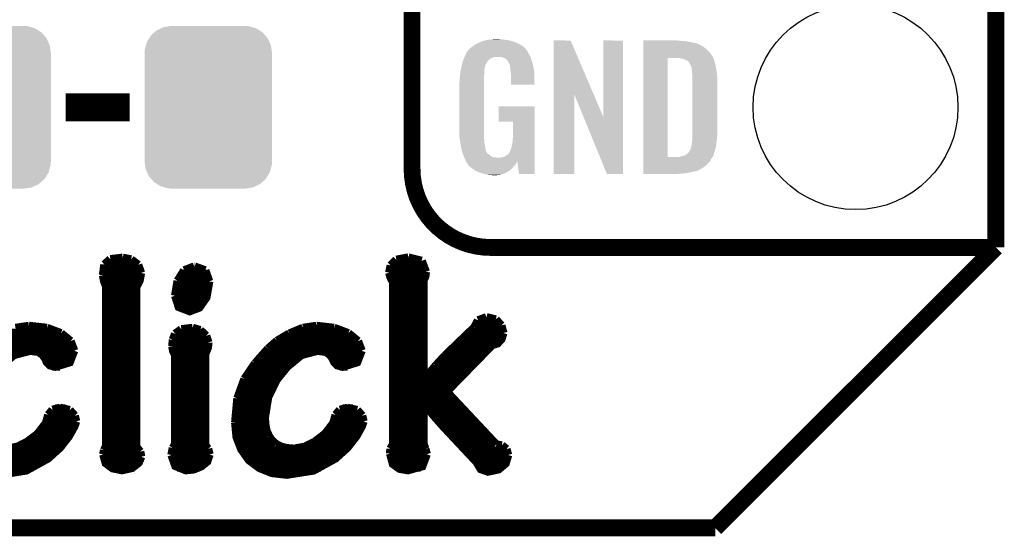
# Model space of a CAD drawing. Extents: x -1.3 to 24.2, y -6.4 to 36.7.
# Tile 16 of 38: x 15.3 to 24.2, y -6.4 to -1.7. Entities that reach past the tile are written whole.
import ezdxf

# ---------------------------------------------------------------- set-up
doc = ezdxf.new("R2010")
doc.units = 0
doc.layers.get('0').update_dxf_attribs({"linetype": 'CONTINUOUS'})
for name, color, linetype in [('PRESSURE_27_CLICK_V100_GKO', 5, 'CONTINUOUS'), ('PRESSURE_27_CLICK_V100_GTO', 14, 'CONTINUOUS'), ('PRESSURE_27_CLICK_V100_GTS', 12, 'CONTINUOUS')]:
    doc.layers.add(name, color=color, linetype=linetype)

# ---------------------------------------------------------------- blocks, each defined once
blk = doc.blocks.new('CUSTOM_70')
for points in [[(-0.465932, 0.697008), (-0.425122, 0.715892), (0.461224, 0.697008), (0.431072, 0.715892)], [(-0.425122, 0.715892), (-0.402214, 0.726492), (0.431072, 0.715892), (0.392864, 0.726492)], [(-0.402214, 0.726492), (-0.346074, 0.73466), (0.392864, 0.726492), (0.36342, 0.73466)], [(-0.346074, 0.73466), (-0.33274, 0.7366), (0.36342, 0.73466), (0.33274, 0.7366)], [(-0.555872, 0.591092), (-0.53404, 0.625952), (0.55312, 0.591092), (0.536988, 0.625952)], [(-0.53404, 0.625952), (-0.518606, 0.650592), (0.536988, 0.625952), (0.515276, 0.650592)], [(-0.518606, 0.650592), (-0.486794, 0.678626), (0.515276, 0.650592), (0.490572, 0.678626)], [(-0.486794, 0.678626), (-0.465932, 0.697008), (0.490572, 0.678626), (0.461224, 0.697008)], [(-0.57464, 0.52344), (-0.563878, 0.562234), (0.572118, 0.52344), (0.566472, 0.562234)], [(-0.563878, 0.562234), (-0.555872, 0.591092), (0.566472, 0.562234), (0.55312, 0.591092)], [(-0.57658, 0.49276), (-0.57464, 0.52344), (0.57658, 0.49276), (0.572118, 0.52344)], [(-0.57658, -0.49276), (-0.57658, 0.49276), (0.57658, -0.49276), (0.57658, 0.49276)], [(-0.572116, -0.52344), (-0.57658, -0.49276), (0.57464, -0.52344), (0.57658, -0.49276)], [(-0.566472, -0.562234), (-0.572116, -0.52344), (0.563876, -0.562234), (0.57464, -0.52344)], [(-0.553118, -0.591092), (-0.566472, -0.562234), (0.555872, -0.591092), (0.563876, -0.562234)], [(-0.536988, -0.625952), (-0.553118, -0.591092), (0.534038, -0.625952), (0.555872, -0.591092)], [(-0.515274, -0.650592), (-0.536988, -0.625952), (0.518606, -0.650592), (0.534038, -0.625952)], [(-0.490572, -0.678626), (-0.515274, -0.650592), (0.486792, -0.678626), (0.518606, -0.650592)], [(-0.461222, -0.697008), (-0.490572, -0.678626), (0.465932, -0.697008), (0.486792, -0.678626)], [(-0.431072, -0.715892), (-0.461222, -0.697008), (0.42512, -0.715892), (0.465932, -0.697008)], [(-0.392862, -0.726492), (-0.431072, -0.715892), (0.402214, -0.726492), (0.42512, -0.715892)], [(-0.36342, -0.73466), (-0.392862, -0.726492), (0.346072, -0.73466), (0.402214, -0.726492)], [(-0.33274, -0.7366), (-0.36342, -0.73466), (0.33274, -0.7366), (0.346072, -0.73466)]]:
    blk.add_solid(points)
blk = doc.blocks.new('ROUND_24')
blk.add_circle((0, 0), 0.9271)

msp = doc.modelspace()

# ---------------------------------------------------------------- linework, layer by layer
at = {"layer": 'PRESSURE_27_CLICK_V100_GKO', "const_width": 0.1524}
for points in [[(24.13, -3.81), (24.13, 34.29)], [(21.59, -6.35), (24.13, -3.81)], [(-1.27, -6.35), (21.59, -6.35)]]:
    msp.add_lwpolyline(points, dxfattribs=at)
at = {"layer": 'PRESSURE_27_CLICK_V100_GTO'}
for points, const_width in [([(18.8468, -3.0988), (18.8468, 15.7988)], 0.1524), ([(15.71244, -2.54), (16.29156, -2.54)], 0.254), ([(19.558, -3.81), (24.13, -3.81)], 0.1524), ([(22.84984, -3.81), (23.8506, -3.81)], 0.1524), ([(16.06296, -3.96494), (16.1163, -3.91668)], 0.0762), ([(16.1163, -3.91668), (16.22806, -3.90398)], 0.0762), ([(16.22806, -3.90398), (16.30426, -3.91922)], 0.0762), ([(16.30426, -3.91922), (16.36776, -3.96748)], 0.0762), ([(18.65376, -3.97256), (18.70456, -3.92176)], 0.0762), ([(18.70456, -3.92176), (18.81378, -3.90144)], 0.0762), ([(18.81378, -3.90144), (18.93316, -3.93192)], 0.0762), ([(18.93316, -3.93192), (18.97126, -4.03098)], 0.0762), ([(16.05026, -4.06146), (16.06296, -3.96494)], 0.0762), ([(16.06042, -3.97256), (16.37284, -3.97256)], 0.0762), ([(16.34998, -5.61594), (16.34998, -4.16814), (16.38046, -4.10972), (16.39316, -4.04114)], 0.0762), ([(16.36776, -3.96748), (16.39316, -4.04114)], 0.0762), ([(16.7259, -4.11226), (16.78432, -4.01828)], 0.0762), ([(16.78432, -4.01828), (16.87576, -3.98272)], 0.0762), ([(16.87576, -3.98272), (16.8783, -3.98272)], 0.0762), ([(16.8783, -3.98272), (16.97482, -4.01828)], 0.0762), ([(16.97482, -4.01828), (17.01038, -4.11734)], 0.0762), ([(18.64106, -4.0386), (18.65376, -3.97256)], 0.0762), ([(18.64106, -4.0386), (18.64868, -4.06908), (18.66138, -4.09956), (18.67662, -4.11988)], 0.0762), ([(18.65376, -3.97256), (18.9611, -3.97256)], 0.0762), ([(18.9484, -4.10718), (18.96618, -4.07162), (18.97126, -4.03098)], 0.0762), ([(16.05026, -4.04876), (16.39316, -4.04876)], 0.0762), ([(16.05026, -4.06146), (16.06042, -4.1148), (16.0782, -4.16052)], 0.0762), ([(16.06296, -4.12496), (16.37538, -4.12496)], 0.0762), ([(16.70304, -4.24688), (16.7259, -4.11226)], 0.0762), ([(16.70304, -4.24688), (16.73606, -4.34848), (16.83512, -4.38658), (16.92148, -4.35356), (16.98498, -4.26212), (17.01038, -4.11734)], 0.0762), ([(16.72082, -4.12496), (17.01038, -4.12496)], 0.0762), ([(16.75638, -4.04876), (16.99768, -4.04876)], 0.0762), ([(18.6436, -4.04876), (18.96872, -4.04876)], 0.0762), ([(18.67662, -5.59054), (18.67662, -4.11988)], 0.0762), ([(18.67662, -4.12496), (18.9484, -4.12496)], 0.0762), ([(18.9484, -5.00634), (18.9484, -4.10718)], 0.0762), ([(16.0782, -5.60832), (16.0782, -4.16052)], 0.0762), ([(16.0782, -4.20116), (16.34998, -4.20116)], 0.0762), ([(16.70558, -4.20116), (17.00276, -4.20116)], 0.0762), ([(18.67662, -4.20116), (18.9484, -4.20116)], 0.0762), ([(16.0782, -4.27736), (16.34998, -4.27736)], 0.0762), ([(16.70558, -4.27736), (16.97736, -4.27736)], 0.0762), ([(18.67662, -4.27736), (18.9484, -4.27736)], 0.0762), ([(16.0782, -4.35356), (16.34998, -4.35356)], 0.0762), ([(16.74114, -4.35356), (16.92148, -4.35356)], 0.0762), ([(18.67662, -4.35356), (18.9484, -4.35356)], 0.0762), ([(16.0782, -4.42976), (16.34998, -4.42976)], 0.0762), ([(18.67662, -4.42976), (18.9484, -4.42976)], 0.0762), ([(19.41068, -4.5339), (19.4437, -4.4704)], 0.0762), ([(19.4437, -4.4704), (19.5199, -4.44246)], 0.0762), ([(19.5199, -4.44246), (19.60372, -4.46278)], 0.0762), ([(19.60372, -4.46278), (19.65452, -4.51612)], 0.0762), ([(15.14856, -4.58216), (15.66164, -4.58216)], 0.0762), ([(15.25778, -4.53898), (15.3797, -4.5212)], 0.0762), ([(15.3797, -4.5212), (15.38478, -4.5212)], 0.0762), ([(15.38478, -4.5212), (15.54226, -4.53898)], 0.0762), ([(15.54226, -4.53898), (15.66926, -4.58724)], 0.0762), ([(16.0782, -4.50596), (16.34998, -4.50596)], 0.0762), ([(16.0782, -4.58216), (16.34998, -4.58216)], 0.0762), ([(16.70304, -4.59232), (16.75892, -4.55168)], 0.0762), ([(16.71066, -4.58216), (16.95704, -4.58216)], 0.0762), ([(16.75892, -4.55168), (16.86052, -4.53898)], 0.0762), ([(16.86052, -4.53898), (16.9291, -4.5593)], 0.0762), ([(16.9291, -4.5593), (16.98244, -4.6101)], 0.0762), ([(17.73682, -4.58978), (17.85874, -4.53898)], 0.0762), ([(17.74952, -4.58216), (18.2626, -4.58216)], 0.0762), ([(17.85874, -4.53898), (17.98066, -4.5212)], 0.0762), ([(17.98066, -4.5212), (17.9832, -4.5212)], 0.0762), ([(17.9832, -4.5212), (18.14068, -4.53898)], 0.0762), ([(18.14068, -4.53898), (18.27022, -4.58724)], 0.0762), ([(18.67662, -4.50596), (18.9484, -4.50596)], 0.0762), ([(18.67662, -4.58216), (18.9484, -4.58216)], 0.0762), ([(19.14398, -4.79044), (19.41068, -4.5339)], 0.0762), ([(19.35988, -4.58216), (19.6723, -4.58216)], 0.0762), ([(19.41576, -4.50596), (19.64944, -4.50596)], 0.0762), ([(19.65452, -4.51612), (19.6723, -4.5847)], 0.0762), ([(15.02156, -4.65836), (15.75562, -4.65836)], 0.0762), ([(15.66926, -4.58724), (15.75562, -4.65836)], 0.0762), ([(15.75562, -4.65836), (15.78864, -4.74472)], 0.0762), ([(16.0782, -4.65836), (16.34998, -4.65836)], 0.0762), ([(16.67764, -4.70662), (16.68272, -4.64566)], 0.0762), ([(16.68018, -4.65836), (17.00276, -4.65836)], 0.0762), ([(16.68272, -4.64566), (16.70304, -4.59232)], 0.0762), ([(16.97482, -5.60324), (16.97482, -4.77012), (16.98498, -4.7498), (16.99768, -4.71678), (17.00276, -4.6736), (17.00276, -4.67106)], 0.0762), ([(16.98244, -4.6101), (17.00276, -4.67106)], 0.0762), ([(17.54378, -4.72694), (17.62506, -4.65582)], 0.0762), ([(17.62252, -4.65836), (18.35658, -4.65836)], 0.0762), ([(17.62506, -4.65582), (17.73682, -4.58978)], 0.0762), ([(18.27022, -4.58724), (18.35658, -4.65836)], 0.0762), ([(18.35658, -4.65836), (18.3896, -4.74472)], 0.0762), ([(18.67662, -4.65836), (18.9484, -4.65836)], 0.0762), ([(19.15922, -5.11556), (19.57324, -4.69138), (19.61896, -4.67868), (19.65452, -4.64058), (19.6723, -4.5847)], 0.0762), ([(19.28114, -4.65836), (19.64436, -4.65836)], 0.0762), ([(14.91234, -5.35178), (14.94282, -5.16636), (15.01902, -5.00888), (15.11554, -4.8895), (15.24508, -4.78282), (15.38986, -4.74472), (15.46606, -4.75488), (15.50416, -4.78282), (15.52702, -4.8133), (15.54226, -4.84886), (15.5702, -4.8768), (15.61846, -4.8895), (15.748, -4.84886), (15.78864, -4.74472)], 0.0762), ([(14.93774, -4.73456), (15.78864, -4.73456)], 0.0762), ([(16.0782, -4.73456), (16.34998, -4.73456)], 0.0762), ([(16.67764, -4.70662), (16.68526, -4.74726), (16.70304, -4.78282)], 0.0762), ([(16.68018, -4.73456), (16.9926, -4.73456)], 0.0762), ([(17.42694, -4.85902), (17.54378, -4.72694)], 0.0762), ([(17.5133, -5.35178), (17.54378, -5.16636), (17.61998, -5.00888), (17.7165, -4.8895), (17.84604, -4.78282), (17.99082, -4.74472), (18.06702, -4.75488), (18.10512, -4.78282), (18.12798, -4.8133), (18.14322, -4.84886), (18.17116, -4.8768), (18.21942, -4.8895), (18.34896, -4.84886), (18.3896, -4.74472)], 0.0762), ([(17.5387, -4.73456), (18.38706, -4.73456)], 0.0762), ([(18.67662, -4.73456), (18.9484, -4.73456)], 0.0762), ([(19.2024, -4.73456), (19.53006, -4.73456)], 0.0762), ([(15.52448, -4.81076), (15.7734, -4.81076)], 0.0762), ([(16.0782, -4.81076), (16.34998, -4.81076)], 0.0762), ([(16.70304, -5.59054), (16.70304, -4.78282)], 0.0762), ([(16.70304, -4.81076), (16.97482, -4.81076)], 0.0762), ([(17.46758, -4.81076), (17.80286, -4.81076)], 0.0762), ([(18.12544, -4.81076), (18.37436, -4.81076)], 0.0762), ([(18.67662, -4.81076), (18.9484, -4.81076)], 0.0762), ([(19.06016, -4.88188), (19.14398, -4.79044)], 0.0762), ([(19.1262, -4.81076), (19.4564, -4.81076)], 0.0762), ([(15.59052, -4.88696), (15.66164, -4.88696)], 0.0762), ([(16.0782, -4.88696), (16.34998, -4.88696)], 0.0762), ([(16.70304, -4.88696), (16.97482, -4.88696)], 0.0762), ([(17.33042, -5.00126), (17.42694, -4.85902)], 0.0762), ([(17.40408, -4.88696), (17.71904, -4.88696)], 0.0762), ([(18.19148, -4.88696), (18.2626, -4.88696)], 0.0762), ([(18.67662, -4.88696), (18.9484, -4.88696)], 0.0762), ([(18.95348, -5.00888), (19.06016, -4.88188)], 0.0762), ([(19.05762, -4.88696), (19.38274, -4.88696)], 0.0762), ([(16.0782, -4.96316), (16.34998, -4.96316)], 0.0762), ([(16.70304, -4.96316), (16.97482, -4.96316)], 0.0762), ([(17.26692, -5.17652), (17.33042, -5.00126)], 0.0762), ([(17.35328, -4.96316), (17.653, -4.96316)], 0.0762), ([(18.67662, -4.96316), (18.9484, -4.96316)], 0.0762), ([(18.9484, -5.00634), (18.95348, -5.00888)], 0.0762), ([(18.99158, -4.96316), (19.30908, -4.96316)], 0.0762), ([(16.0782, -5.03936), (16.34998, -5.03936)], 0.0762), ([(16.0782, -5.11556), (16.34998, -5.11556)], 0.0762), ([(16.70304, -5.03936), (16.97482, -5.03936)], 0.0762), ([(16.70304, -5.11556), (16.97482, -5.11556)], 0.0762), ([(17.2847, -5.11556), (17.5641, -5.11556)], 0.0762), ([(17.31264, -5.03936), (17.6022, -5.03936)], 0.0762), ([(18.67662, -5.03936), (19.23288, -5.03936)], 0.0762), ([(18.67662, -5.11556), (19.15922, -5.11556)], 0.0762), ([(19.15922, -5.11556), (19.6088, -5.59562)], 0.0762), ([(16.0782, -5.19176), (16.34998, -5.19176)], 0.0762), ([(16.70304, -5.19176), (16.97482, -5.19176)], 0.0762), ([(17.2466, -5.39496), (17.26692, -5.17652)], 0.0762), ([(17.26438, -5.19176), (17.53616, -5.19176)], 0.0762), ([(18.67662, -5.19176), (19.23034, -5.19176)], 0.0762), ([(15.55496, -5.32638), (15.59306, -5.28066)], 0.0762), ([(15.59306, -5.28066), (15.66164, -5.26288)], 0.0762), ([(15.61846, -5.26796), (15.7099, -5.26796)], 0.0762), ([(15.66164, -5.26288), (15.748, -5.2832)], 0.0762), ([(15.748, -5.2832), (15.79372, -5.334)], 0.0762), ([(16.0782, -5.26796), (16.34998, -5.26796)], 0.0762), ([(16.70304, -5.26796), (16.97482, -5.26796)], 0.0762), ([(17.25168, -5.26796), (17.51838, -5.26796)], 0.0762), ([(18.15592, -5.32638), (18.19402, -5.28066)], 0.0762), ([(18.19402, -5.28066), (18.2626, -5.26288)], 0.0762), ([(18.21942, -5.26796), (18.31086, -5.26796)], 0.0762), ([(18.2626, -5.26288), (18.34896, -5.2832)], 0.0762), ([(18.34896, -5.2832), (18.39468, -5.334)], 0.0762), ([(18.67662, -5.26796), (18.9484, -5.26796)], 0.0762), ([(18.9484, -5.58546), (18.9484, -5.22478), (18.95348, -5.22224), (19.05508, -5.3467), (19.13128, -5.43306), (19.431, -5.7531), (19.4691, -5.8166), (19.5326, -5.83946), (19.62912, -5.81914), (19.69262, -5.7658), (19.71548, -5.6896)], 0.0762), ([(18.98904, -5.26796), (19.30146, -5.26796)], 0.0762), ([(15.53464, -5.40004), (15.55496, -5.32638)], 0.0762), ([(15.54988, -5.34416), (15.79626, -5.34416)], 0.0762), ([(15.79372, -5.334), (15.80642, -5.3848)], 0.0762), ([(16.0782, -5.34416), (16.34998, -5.34416)], 0.0762), ([(16.70304, -5.34416), (16.97482, -5.34416)], 0.0762), ([(17.2466, -5.34416), (17.5133, -5.34416)], 0.0762), ([(17.5133, -5.35178), (17.51838, -5.41528)], 0.0762), ([(18.1356, -5.40004), (18.15592, -5.32638)], 0.0762), ([(18.15084, -5.34416), (18.39722, -5.34416)], 0.0762), ([(18.39468, -5.334), (18.40738, -5.3848)], 0.0762), ([(18.67662, -5.34416), (18.9484, -5.34416)], 0.0762), ([(19.05254, -5.34416), (19.37258, -5.34416)], 0.0762), ([(14.64564, -5.39496), (14.65834, -5.52704), (14.70152, -5.6388), (14.7701, -5.73532), (14.86408, -5.80644), (14.97838, -5.85216), (15.113, -5.8674), (15.3543, -5.8293), (15.55242, -5.72008), (15.66164, -5.62102), (15.74038, -5.51942), (15.78864, -5.43306), (15.80642, -5.3848)], 0.0762), ([(15.45844, -5.4991), (15.53464, -5.40004)], 0.0762), ([(15.52194, -5.42036), (15.79372, -5.42036)], 0.0762), ([(16.0782, -5.42036), (16.34998, -5.42036)], 0.0762), ([(16.70304, -5.42036), (16.97482, -5.42036)], 0.0762), ([(17.2466, -5.39496), (17.2593, -5.52704), (17.30248, -5.6388), (17.37106, -5.73532), (17.46504, -5.80644), (17.57934, -5.85216), (17.71396, -5.8674), (17.95526, -5.8293), (18.15338, -5.72008), (18.2626, -5.62102), (18.34134, -5.51942), (18.3896, -5.43306), (18.40738, -5.3848)], 0.0762), ([(17.2466, -5.42036), (17.51838, -5.42036)], 0.0762), ([(17.51838, -5.41528), (17.52854, -5.47116)], 0.0762), ([(17.52854, -5.47116), (17.5514, -5.51942)], 0.0762), ([(18.0594, -5.4991), (18.1356, -5.40004)], 0.0762), ([(18.1229, -5.42036), (18.39468, -5.42036)], 0.0762), ([(18.67662, -5.42036), (18.9484, -5.42036)], 0.0762), ([(19.11858, -5.42036), (19.4437, -5.42036)], 0.0762), ([(15.36192, -5.57276), (15.45844, -5.4991)], 0.0762), ([(15.46098, -5.49656), (15.75562, -5.49656)], 0.0762), ([(16.0782, -5.49656), (16.34998, -5.49656)], 0.0762), ([(16.70304, -5.49656), (16.97482, -5.49656)], 0.0762), ([(17.25422, -5.49656), (17.5387, -5.49656)], 0.0762), ([(17.5514, -5.51942), (17.57934, -5.56006)], 0.0762), ([(17.57934, -5.56006), (17.61744, -5.59308)], 0.0762), ([(17.96288, -5.57276), (18.0594, -5.4991)], 0.0762), ([(18.06194, -5.49656), (18.35658, -5.49656)], 0.0762), ([(18.67662, -5.49656), (18.9484, -5.49656)], 0.0762), ([(19.1897, -5.49656), (19.51482, -5.49656)], 0.0762), ([(14.7066, -5.64896), (15.63624, -5.64896)], 0.0762), ([(15.1765, -5.63372), (15.27302, -5.61594)], 0.0762), ([(15.27302, -5.61594), (15.36192, -5.57276)], 0.0762), ([(15.36446, -5.57276), (15.70228, -5.57276)], 0.0762), ([(16.0528, -5.68452), (16.06042, -5.64642)], 0.0762), ([(16.06042, -5.64642), (16.0782, -5.60832)], 0.0762), ([(16.06042, -5.64896), (16.37792, -5.64896)], 0.0762), ([(16.0782, -5.57276), (16.34998, -5.57276)], 0.0762), ([(16.34998, -5.61594), (16.38554, -5.65912)], 0.0762), ([(16.67002, -5.6896), (16.68272, -5.6261)], 0.0762), ([(16.6751, -5.64896), (17.0053, -5.64896)], 0.0762), ([(16.68272, -5.6261), (16.70304, -5.59054)], 0.0762), ([(16.70304, -5.57276), (16.97482, -5.57276)], 0.0762), ([(16.97482, -5.60324), (17.00022, -5.63372)], 0.0762), ([(17.00022, -5.63372), (17.01292, -5.68452)], 0.0762), ([(17.27454, -5.57276), (17.59204, -5.57276)], 0.0762), ([(17.30756, -5.64896), (18.2372, -5.64896)], 0.0762), ([(17.61744, -5.59308), (17.66316, -5.61594)], 0.0762), ([(17.66316, -5.61594), (17.7165, -5.62864)], 0.0762), ([(17.7165, -5.62864), (17.77746, -5.63372)], 0.0762), ([(17.77746, -5.63372), (17.87398, -5.61594)], 0.0762), ([(17.87398, -5.61594), (17.96288, -5.57276)], 0.0762), ([(17.96542, -5.57276), (18.30324, -5.57276)], 0.0762), ([(18.64868, -5.6769), (18.65122, -5.63372)], 0.0762), ([(18.64868, -5.64896), (18.9738, -5.64896)], 0.0762), ([(18.65122, -5.63372), (18.67662, -5.59054)], 0.0762), ([(18.67662, -5.57276), (18.9484, -5.57276)], 0.0762), ([(18.9484, -5.58546), (18.96618, -5.63372)], 0.0762), ([(18.96618, -5.63372), (18.97888, -5.68198)], 0.0762), ([(19.26082, -5.57276), (19.58594, -5.57276)], 0.0762), ([(19.33194, -5.64896), (19.70532, -5.64896)], 0.0762), ([(19.6088, -5.59562), (19.6596, -5.60324)], 0.0762), ([(19.6596, -5.60324), (19.70024, -5.63626)], 0.0762), ([(19.70024, -5.63626), (19.71548, -5.6896)], 0.0762), ([(14.76248, -5.72516), (15.5448, -5.72516)], 0.0762), ([(16.0528, -5.68452), (16.07566, -5.76326), (16.13662, -5.80898), (16.22044, -5.82676), (16.31188, -5.80644), (16.37284, -5.75818), (16.3957, -5.70484)], 0.0762), ([(16.05788, -5.72516), (16.39316, -5.72516)], 0.0762), ([(16.38554, -5.65912), (16.3957, -5.70484)], 0.0762), ([(16.67002, -5.6896), (16.70558, -5.78866), (16.79956, -5.82676), (16.87068, -5.81914), (16.93926, -5.7912), (16.9926, -5.74802), (17.01292, -5.68452)], 0.0762), ([(16.67256, -5.72516), (17.0053, -5.72516)], 0.0762), ([(17.36344, -5.72516), (18.14576, -5.72516)], 0.0762), ([(18.64868, -5.6769), (18.67408, -5.77088), (18.73504, -5.81406), (18.8087, -5.82676), (18.93824, -5.7912), (18.97888, -5.68198)], 0.0762), ([(18.65376, -5.72516), (18.97634, -5.72516)], 0.0762), ([(19.40306, -5.72516), (19.7104, -5.72516)], 0.0762), ([(14.85646, -5.80136), (15.42034, -5.80136)], 0.0762), ([(16.11884, -5.80136), (16.32204, -5.80136)], 0.0762), ([(16.71828, -5.80136), (16.92402, -5.80136)], 0.0762), ([(17.45742, -5.80136), (18.0213, -5.80136)], 0.0762), ([(18.70456, -5.80136), (18.92554, -5.80136)], 0.0762), ([(19.45386, -5.80136), (19.6596, -5.80136)], 0.0762)]:
    msp.add_lwpolyline(points, dxfattribs=dict(at, const_width=const_width))
at = {"layer": 'PRESSURE_27_CLICK_V100_GTO', "const_width": 0.1524}
msp.add_lwpolyline([(18.8468, -3.0988, 0.4142136), (19.558, -3.81)], format="xyb", dxfattribs=at)
at = {"layer": 'PRESSURE_27_CLICK_V100_GTO'}
for points in [[(19.44116, -1.96088), (19.45132, -1.9558), (19.80184, -1.96088), (19.790228, -1.9558)], [(19.45132, -1.9558), (19.47418, -1.94564), (19.790228, -1.9558), (19.767004, -1.94564)], [(19.47418, -1.94564), (19.481794, -1.943102), (19.767004, -1.94564), (19.761202, -1.943102)], [(19.481794, -1.943102), (19.49704, -1.93802), (19.761202, -1.943102), (19.739606, -1.93802)], [(19.49704, -1.93802), (19.513974, -1.93294), (19.739606, -1.93802), (19.718018, -1.93294)], [(19.513974, -1.93294), (19.522442, -1.9304), (19.718018, -1.93294), (19.69897, -1.9304)], [(19.522442, -1.9304), (19.55292, -1.92786), (19.69897, -1.9304), (19.67992, -1.92786)], [(19.55292, -1.92786), (19.56816, -1.92532), (19.67992, -1.92786), (19.664682, -1.92532)], [(19.56816, -1.92532), (19.583402, -1.92278), (19.646902, -1.92532), (19.636742, -1.92278)], [(20.126972, -2.423272), (20.12698, -1.935494), (20.489962, -2.423272), (20.281904, -1.935494)], [(20.12698, -1.935494), (20.126982, -1.93548), (20.281904, -1.935494), (20.126982, -1.93548)], [(20.57654, -2.626252), (20.57656, -1.935502), (20.756866, -2.626252), (20.75688, -1.935502)], [(20.57656, -1.935502), (20.576562, -1.93548), (20.75688, -1.935502), (20.576562, -1.93548)], [(20.93978, -1.93802), (20.939782, -1.93548), (21.27504, -1.93802), (21.24964, -1.93548)], [(20.93978, -1.94056), (20.93978, -1.93802), (21.30806, -1.94056), (21.27504, -1.93802)], [(20.93978, -1.94564), (20.93978, -1.94056), (21.346158, -1.94564), (21.30806, -1.94056)], [(20.93978, -1.960882), (20.93978, -1.94564), (21.422362, -1.960882), (21.346158, -1.94564)], [(19.337022, -2.049778), (19.352254, -2.026924), (19.898362, -2.049778), (19.888202, -2.026924)], [(19.352254, -2.026924), (19.35226, -2.026916), (19.888202, -2.026924), (19.888196, -2.026916)], [(19.35226, -2.026916), (19.352282, -2.02438), (19.888196, -2.026916), (19.88566, -2.02438)], [(19.352282, -2.02438), (19.357344, -2.02437), (19.88566, -2.02438), (19.88565, -2.02437)], [(19.357344, -2.02437), (19.361912, -2.01676), (19.88565, -2.02437), (19.878042, -2.01676)], [(19.361912, -2.01676), (19.36496, -2.011684), (19.878042, -2.01676), (19.875502, -2.011684)], [(19.36496, -2.011684), (19.364964, -2.011678), (19.875502, -2.011684), (19.875498, -2.011678)], [(19.364964, -2.011678), (19.38782, -1.9939), (19.875498, -2.011678), (19.85772, -1.9939)], [(19.38782, -1.9939), (19.387822, -1.993898), (19.85772, -1.9939), (19.857718, -1.993898)], [(19.387822, -1.993898), (19.405282, -1.9812), (19.857718, -1.993898), (19.842478, -1.9812)], [(19.405282, -1.9812), (19.415762, -1.97358), (19.842478, -1.9812), (19.82724, -1.97358)], [(19.415762, -1.97358), (19.44116, -1.96088), (19.82724, -1.97358), (19.80184, -1.96088)], [(20.939778, -2.0701), (20.93978, -2.044702), (21.55952, -2.0701), (21.54174, -2.044702)], [(20.93978, -1.976122), (20.93978, -1.960882), (21.45538, -1.976122), (21.422362, -1.960882)], [(20.93978, -1.978662), (20.93978, -1.976122), (21.457924, -1.978662), (21.45538, -1.976122)], [(20.93978, -1.99136), (20.93978, -1.978662), (21.48332, -1.99136), (21.457924, -1.978662)], [(20.93978, -2.006598), (20.93978, -1.99136), (21.5011, -2.006598), (21.48332, -1.99136)], [(20.93978, -2.02438), (20.93978, -2.006598), (21.51888, -2.02438), (21.5011, -2.006598)], [(20.93978, -2.044702), (20.93978, -2.02438), (21.54174, -2.044702), (21.51888, -2.02438)], [(19.299282, -2.15138), (19.30412, -2.131062), (19.512278, -2.15138), (19.52498, -2.131062)], [(19.30412, -2.131062), (19.306542, -2.120898), (19.52498, -2.131062), (19.533108, -2.120898)], [(19.306542, -2.120898), (19.307608, -2.118362), (19.533108, -2.120898), (19.535138, -2.118362)], [(19.307608, -2.118362), (19.314026, -2.103122), (19.535138, -2.118362), (19.550378, -2.103122)], [(19.314026, -2.103122), (19.317234, -2.0955), (19.550378, -2.103122), (19.563078, -2.0955)], [(19.317234, -2.0955), (19.321512, -2.085342), (19.563078, -2.0955), (19.591018, -2.085342)], [(19.321512, -2.08534), (19.32472, -2.07772), (19.91868, -2.08534), (19.91614, -2.07772)], [(19.321512, -2.085342), (19.321512, -2.08534), (19.591018, -2.085342), (19.654516, -2.08534)], [(19.32472, -2.07772), (19.32686, -2.07264), (19.91614, -2.07772), (19.912908, -2.07264)], [(19.32686, -2.07264), (19.33702, -2.04978), (19.912908, -2.07264), (19.898362, -2.04978)], [(19.33702, -2.04978), (19.337022, -2.049778), (19.898362, -2.04978), (19.898362, -2.049778)], [(19.669762, -2.09042), (19.654516, -2.08534), (19.920374, -2.09042), (19.91868, -2.08534)], [(19.679918, -2.092958), (19.669762, -2.09042), (19.92122, -2.092958), (19.920374, -2.09042)], [(19.695158, -2.103118), (19.679918, -2.092958), (19.924606, -2.103118), (19.92122, -2.092958)], [(19.700236, -2.105658), (19.695158, -2.103118), (19.925454, -2.105658), (19.924606, -2.103118)], [(19.708948, -2.11582), (19.700236, -2.105658), (19.92884, -2.11582), (19.925454, -2.105658)], [(19.71548, -2.12344), (19.708948, -2.11582), (19.931082, -2.12344), (19.92884, -2.11582)], [(19.72564, -2.143758), (19.71548, -2.12344), (19.937058, -2.143758), (19.931082, -2.12344)], [(20.939762, -2.992098), (20.939778, -2.09296), (21.16074, -2.992098), (21.160762, -2.09296)], [(20.939778, -2.09296), (20.939778, -2.0701), (21.57199, -2.09296), (21.55952, -2.0701)], [(21.272502, -2.0955), (21.252178, -2.09296), (21.573376, -2.0955), (21.57199, -2.09296)], [(21.28139, -2.09804), (21.272502, -2.0955), (21.57476, -2.09804), (21.573376, -2.0955)], [(21.290278, -2.10058), (21.28139, -2.09804), (21.576032, -2.10058), (21.57476, -2.09804)], [(21.302982, -2.103122), (21.290278, -2.10058), (21.577302, -2.103122), (21.576032, -2.10058)], [(21.315682, -2.108202), (21.302982, -2.103122), (21.578572, -2.108202), (21.577302, -2.103122)], [(21.323302, -2.11328), (21.315682, -2.108202), (21.57984, -2.11328), (21.578572, -2.108202)], [(21.328384, -2.11582), (21.323302, -2.11328), (21.580566, -2.11582), (21.57984, -2.11328)], [(21.330924, -2.115822), (21.328384, -2.11582), (21.580568, -2.115822), (21.580566, -2.11582)], [(21.34108, -2.120902), (21.330924, -2.115822), (21.582018, -2.120902), (21.580568, -2.115822)], [(21.351238, -2.13106), (21.34108, -2.120902), (21.58492, -2.13106), (21.582018, -2.120902)], [(21.35124, -2.131062), (21.351238, -2.13106), (21.584922, -2.131062), (21.58492, -2.13106)], [(21.363938, -2.15138), (21.35124, -2.131062), (21.591694, -2.15138), (21.584922, -2.131062)], [(19.28154, -2.24282), (19.283412, -2.225042), (19.49958, -2.24282), (19.49958, -2.225042)], [(19.283412, -2.225042), (19.28368, -2.2225), (19.49958, -2.225042), (19.500002, -2.2225)], [(19.28368, -2.2225), (19.286352, -2.209802), (19.500002, -2.2225), (19.50212, -2.209802)], [(19.286352, -2.209802), (19.289026, -2.197102), (19.50212, -2.209802), (19.50212, -2.197102)], [(19.289026, -2.197102), (19.291164, -2.186942), (19.50212, -2.197102), (19.50466, -2.186942)], [(19.291164, -2.186942), (19.29277, -2.179322), (19.50466, -2.186942), (19.50466, -2.179322)], [(19.29277, -2.179322), (19.29384, -2.17424), (19.50466, -2.179322), (19.506044, -2.17424)], [(19.29384, -2.17424), (19.299282, -2.15138), (19.506044, -2.17424), (19.512278, -2.15138)], [(19.730716, -2.151374), (19.72564, -2.143758), (19.939298, -2.151374), (19.937058, -2.143758)], [(19.73072, -2.158996), (19.730716, -2.151374), (19.94154, -2.158996), (19.939298, -2.151374)], [(19.730722, -2.158998), (19.73072, -2.158996), (19.94154, -2.158998), (19.94154, -2.158996)], [(19.733258, -2.164076), (19.730722, -2.158998), (19.942508, -2.164076), (19.94154, -2.158998)], [(19.73326, -2.179318), (19.733258, -2.164076), (19.945412, -2.179318), (19.942508, -2.164076)], [(19.7358, -2.19964), (19.73326, -2.179318), (19.949282, -2.19964), (19.945412, -2.179318)], [(19.737756, -2.212342), (19.7358, -2.19964), (19.9517, -2.212342), (19.949282, -2.19964)], [(19.74088, -2.232658), (19.737756, -2.212342), (19.951696, -2.232658), (19.9517, -2.212342)], [(21.36521, -2.15392), (21.363938, -2.15138), (21.59254, -2.15392), (21.591694, -2.15138)], [(21.36902, -2.161542), (21.36521, -2.15392), (21.593812, -2.161542), (21.59254, -2.15392)], [(21.37156, -2.16916), (21.36902, -2.161542), (21.59508, -2.16916), (21.593812, -2.161542)], [(21.3741, -2.174244), (21.37156, -2.16916), (21.595928, -2.174244), (21.59508, -2.16916)], [(21.3741, -2.176782), (21.3741, -2.174244), (21.596352, -2.176782), (21.595928, -2.174244)], [(21.37537, -2.1844), (21.3741, -2.176782), (21.59762, -2.1844), (21.596352, -2.176782)], [(21.37664, -2.19202), (21.37537, -2.1844), (21.599144, -2.19202), (21.59762, -2.1844)], [(21.38045, -2.2225), (21.37664, -2.19202), (21.60524, -2.2225), (21.599144, -2.19202)], [(21.38426, -2.252982), (21.38045, -2.2225), (21.607034, -2.252982), (21.60524, -2.2225)], [(19.27352, -2.321558), (19.27606, -2.306318), (19.49704, -2.321558), (19.49704, -2.306318)], [(19.27606, -2.28854), (19.2786, -2.27076), (19.49704, -2.28854), (19.49704, -2.27076)], [(19.27606, -2.306318), (19.27606, -2.28854), (19.49704, -2.306318), (19.49704, -2.28854)], [(19.2786, -2.27076), (19.279134, -2.265682), (19.49704, -2.27076), (19.49704, -2.265682)], [(19.279134, -2.265682), (19.28154, -2.24282), (19.49704, -2.265682), (19.49958, -2.24282)], [(19.74088, -2.336778), (19.74088, -2.232658), (19.951678, -2.336778), (19.951696, -2.232658)], [(21.38426, -2.26568), (21.38426, -2.252982), (21.60778, -2.26568), (21.607034, -2.252982)], [(21.38426, -2.311398), (21.38426, -2.26568), (21.61032, -2.311398), (21.60778, -2.26568)], [(21.38426, -2.77622), (21.38426, -2.311398), (21.61032, -2.77622), (21.61032, -2.311398)], [(19.27352, -2.74574), (19.27352, -2.321558), (19.49704, -2.74574), (19.49704, -2.321558)], [(19.951678, -2.3368), (19.74088, -2.336778), (19.951678, -2.3368), (19.951678, -2.336778)], [(20.12696, -3.144498), (20.126972, -2.423272), (20.314898, -3.144498), (20.31492, -2.423272)], [(20.397842, -2.626252), (20.31492, -2.423272), (20.57654, -2.626252), (20.489962, -2.423272)], [(19.63166, -2.672058), (19.63168, -2.532402), (19.956774, -2.672058), (19.95678, -2.532402)], [(19.63168, -2.532402), (19.631682, -2.53238), (19.95678, -2.532402), (19.631682, -2.53238)], [(19.761178, -2.67208), (19.63166, -2.672058), (19.956774, -2.67208), (19.956774, -2.672058)], [(19.7612, -2.783842), (19.761178, -2.67208), (19.95677, -2.783842), (19.956774, -2.67208)], [(20.609556, -3.144506), (20.397842, -2.626252), (20.756858, -3.144506), (20.756866, -2.626252)], [(19.275788, -2.80924), (19.27352, -2.74574), (19.49704, -2.80924), (19.49704, -2.74574)], [(19.27606, -2.816858), (19.275788, -2.80924), (19.497994, -2.816858), (19.49704, -2.80924)], [(19.278094, -2.829562), (19.27606, -2.816858), (19.49958, -2.829562), (19.497994, -2.816858)], [(19.281752, -2.852422), (19.278094, -2.829562), (19.49958, -2.852422), (19.49958, -2.829562)], [(19.75612, -2.85496), (19.75866, -2.82194), (19.956768, -2.85496), (19.956768, -2.82194)], [(19.75866, -2.82194), (19.7612, -2.783842), (19.956768, -2.82194), (19.95677, -2.783842)], [(21.37918, -2.862578), (21.38172, -2.84226), (21.600886, -2.862578), (21.603788, -2.84226)], [(21.38172, -2.819398), (21.383336, -2.80162), (21.606298, -2.819398), (21.60778, -2.80162)], [(21.38172, -2.8321), (21.38172, -2.819398), (21.60524, -2.8321), (21.606298, -2.819398)], [(21.38172, -2.84226), (21.38172, -2.8321), (21.603788, -2.84226), (21.60524, -2.8321)], [(21.383336, -2.80162), (21.38426, -2.79146), (21.60778, -2.80162), (21.608796, -2.79146)], [(21.38426, -2.79146), (21.38426, -2.77622), (21.608796, -2.79146), (21.61032, -2.77622)], [(19.285408, -2.87528), (19.281752, -2.852422), (19.50466, -2.87528), (19.49958, -2.852422)], [(19.28622, -2.88036), (19.285408, -2.87528), (19.505676, -2.88036), (19.50466, -2.87528)], [(19.290284, -2.90068), (19.28622, -2.88036), (19.50974, -2.90068), (19.505676, -2.88036)], [(19.295874, -2.928622), (19.290284, -2.90068), (19.512282, -2.928622), (19.50974, -2.90068)], [(19.29638, -2.931162), (19.295874, -2.928622), (19.513554, -2.931162), (19.512282, -2.928622)], [(19.301714, -2.94894), (19.29638, -2.931162), (19.522442, -2.94894), (19.513554, -2.931162)], [(19.73326, -2.943854), (19.733262, -2.936236), (19.956764, -2.943854), (19.956764, -2.936236)], [(19.733262, -2.936236), (19.73834, -2.92354), (19.956764, -2.936236), (19.956764, -2.92354)], [(19.73834, -2.92354), (19.74596, -2.905758), (19.956764, -2.92354), (19.956766, -2.905758)], [(19.74596, -2.905758), (19.75104, -2.8829), (19.956766, -2.905758), (19.956766, -2.8829)], [(19.75104, -2.8829), (19.75612, -2.85496), (19.956766, -2.8829), (19.956768, -2.85496)], [(21.354414, -2.94132), (21.363938, -2.926082), (21.58492, -2.94132), (21.588982, -2.926082)], [(21.363938, -2.926082), (21.371558, -2.903222), (21.588982, -2.926082), (21.59508, -2.903222)], [(21.371558, -2.903222), (21.374098, -2.895602), (21.59508, -2.903222), (21.596168, -2.895602)], [(21.374098, -2.895602), (21.3741, -2.893064), (21.596168, -2.895602), (21.59653, -2.893064)], [(21.3741, -2.893064), (21.376638, -2.885442), (21.59653, -2.893064), (21.597618, -2.885442)], [(21.376638, -2.885442), (21.37664, -2.875282), (21.597618, -2.885442), (21.59907, -2.875282)], [(21.37664, -2.875282), (21.37918, -2.862578), (21.59907, -2.875282), (21.600886, -2.862578)], [(19.302478, -2.951484), (19.301714, -2.94894), (19.524982, -2.951484), (19.522442, -2.94894)], [(19.304, -2.95656), (19.302478, -2.951484), (19.527524, -2.95656), (19.524982, -2.951484)], [(19.304, -2.956562), (19.304, -2.95656), (19.527528, -2.956562), (19.527524, -2.95656)], [(19.306858, -2.964182), (19.304, -2.956562), (19.53768, -2.964182), (19.527528, -2.956562)], [(19.309716, -2.9718), (19.306858, -2.964182), (19.5453, -2.9718), (19.53768, -2.964182)], [(19.31162, -2.97688), (19.309716, -2.9718), (19.552922, -2.97688), (19.5453, -2.9718)], [(19.313798, -2.981958), (19.31162, -2.97688), (19.560538, -2.981958), (19.552922, -2.97688)], [(19.318152, -2.99212), (19.313798, -2.981958), (19.578324, -2.99212), (19.560538, -2.981958)], [(19.31924, -2.99466), (19.318152, -2.99212), (19.60118, -2.99466), (19.578324, -2.99212)], [(19.32051, -2.9972), (19.31924, -2.99466), (19.626578, -2.9972), (19.60118, -2.99466)], [(19.32686, -3.0099), (19.32051, -2.9972), (19.956762, -3.0099), (19.956762, -2.9972)], [(19.33194, -3.025138), (19.32686, -3.0099), (19.956762, -3.025138), (19.956762, -3.0099)], [(19.332482, -3.02622), (19.33194, -3.025138), (19.956762, -3.02622), (19.956762, -3.025138)], [(19.332482, -3.026222), (19.332482, -3.02622), (19.7993, -3.026222), (19.79932, -3.02622)], [(19.333214, -3.027686), (19.332482, -3.026222), (19.799294, -3.027686), (19.7993, -3.026222)], [(19.334484, -3.030224), (19.333214, -3.027686), (19.796758, -3.030224), (19.799294, -3.027686)], [(19.639282, -2.9972), (19.65198, -2.99466), (19.956762, -2.9972), (19.956762, -2.99466)], [(19.65198, -2.99466), (19.669762, -2.992118), (19.956762, -2.99466), (19.956762, -2.992118)], [(19.669762, -2.992118), (19.685004, -2.987038), (19.956762, -2.992118), (19.956762, -2.987038)], [(19.685004, -2.987038), (19.70024, -2.97688), (19.956762, -2.987038), (19.956764, -2.97688)], [(19.70024, -2.97688), (19.718022, -2.964178), (19.956764, -2.97688), (19.956764, -2.964178)], [(19.718022, -2.964178), (19.730722, -2.946398), (19.956764, -2.964178), (19.956764, -2.946398)], [(19.730722, -2.946398), (19.73326, -2.943854), (19.956764, -2.946398), (19.956764, -2.943854)], [(19.814538, -3.1445), (19.79932, -3.02622), (19.956758, -3.1445), (19.956762, -3.02622)], [(20.93976, -3.063242), (20.939762, -3.0226), (21.511258, -3.063242), (21.54682, -3.0226)], [(20.939762, -2.99212), (20.939762, -2.992098), (21.239478, -2.99212), (21.16074, -2.992098)], [(20.939762, -3.002282), (20.939762, -2.99212), (21.556978, -3.002282), (21.565106, -2.99212)], [(20.939762, -3.0226), (20.939762, -3.002282), (21.54682, -3.0226), (21.556978, -3.002282)], [(21.239478, -2.99212), (21.254718, -2.98958), (21.565106, -2.99212), (21.56714, -2.98958)], [(21.267418, -2.98958), (21.320758, -2.974342), (21.56714, -2.98958), (21.574758, -2.974342)], [(21.320758, -2.974342), (21.32076, -2.97434), (21.574758, -2.974342), (21.57476, -2.97434)], [(21.32076, -2.97434), (21.333456, -2.964184), (21.57476, -2.97434), (21.577884, -2.964184)], [(21.333456, -2.964184), (21.335994, -2.96418), (21.577884, -2.964184), (21.577886, -2.96418)], [(21.335994, -2.96418), (21.338542, -2.961638), (21.577886, -2.96418), (21.578668, -2.961638)], [(21.338542, -2.961638), (21.35124, -2.9464), (21.578668, -2.961638), (21.583356, -2.9464)], [(21.35124, -2.9464), (21.354414, -2.94132), (21.583356, -2.9464), (21.58492, -2.94132)], [(19.33702, -3.035298), (19.334484, -3.030224), (19.794582, -3.035298), (19.796758, -3.030224)], [(19.345488, -3.048), (19.33702, -3.035298), (19.789138, -3.048), (19.794582, -3.035298)], [(19.34718, -3.05054), (19.345488, -3.048), (19.787232, -3.05054), (19.789138, -3.048)], [(19.349714, -3.053074), (19.34718, -3.05054), (19.785332, -3.053074), (19.787232, -3.05054)], [(19.34972, -3.055616), (19.349714, -3.053074), (19.783426, -3.055616), (19.785332, -3.053074)], [(19.358792, -3.06832), (19.34972, -3.055616), (19.7739, -3.06832), (19.783426, -3.055616)], [(19.362418, -3.073398), (19.358792, -3.06832), (19.769386, -3.073398), (19.7739, -3.06832)], [(19.38274, -3.08864), (19.362418, -3.073398), (19.755836, -3.08864), (19.769386, -3.073398)], [(19.386298, -3.09118), (19.38274, -3.08864), (19.75358, -3.09118), (19.755836, -3.08864)], [(19.418298, -3.114038), (19.386298, -3.09118), (19.728436, -3.114038), (19.75358, -3.09118)], [(19.424114, -3.116582), (19.418298, -3.114038), (19.725638, -3.116582), (19.728436, -3.114038)], [(19.458938, -3.13182), (19.424114, -3.116582), (19.698968, -3.13182), (19.725638, -3.116582)], [(20.93976, -3.083562), (20.93976, -3.063242), (21.485858, -3.083562), (21.511258, -3.063242)], [(20.93976, -3.101342), (20.93976, -3.083562), (21.455378, -3.101342), (21.485858, -3.083562)], [(20.93976, -3.103882), (20.93976, -3.101342), (21.452836, -3.103882), (21.455378, -3.101342)], [(20.93976, -3.10896), (20.93976, -3.103882), (21.44268, -3.10896), (21.452836, -3.103882)], [(20.93976, -3.11658), (20.93976, -3.10896), (21.424898, -3.11658), (21.44268, -3.10896)], [(20.93976, -3.12166), (20.93976, -3.11658), (21.39696, -3.12166), (21.424898, -3.11658)], [(19.476212, -3.1369), (19.458938, -3.13182), (19.690078, -3.1369), (19.698968, -3.13182)], [(19.50212, -3.14452), (19.476212, -3.1369), (19.668488, -3.14452), (19.690078, -3.1369)], [(19.53768, -3.15214), (19.50212, -3.14452), (19.646898, -3.15214), (19.668488, -3.14452)], [(19.552918, -3.15468), (19.53768, -3.15214), (19.6215, -3.15468), (19.646898, -3.15214)], [(19.578318, -3.15722), (19.568158, -3.15468), (19.596102, -3.15722), (19.6215, -3.15468)], [(19.956758, -3.14452), (19.814538, -3.1445), (19.956758, -3.14452), (19.956758, -3.1445)], [(20.314898, -3.14452), (20.12696, -3.144498), (20.314898, -3.14452), (20.314898, -3.144498)], [(20.756858, -3.14452), (20.609556, -3.144506), (20.756858, -3.14452), (20.756858, -3.144506)], [(20.93976, -3.12928), (20.93976, -3.12166), (21.36394, -3.12928), (21.39696, -3.12166)], [(20.93976, -3.1369), (20.93976, -3.12928), (21.328378, -3.1369), (21.36394, -3.12928)], [(20.93976, -3.14198), (20.93976, -3.1369), (21.28266, -3.14198), (21.328378, -3.1369)], [(20.93976, -3.144498), (20.93976, -3.14198), (21.234818, -3.144498), (21.28266, -3.14198)], [(21.234402, -3.14452), (20.93976, -3.144498), (21.234402, -3.14452), (21.234818, -3.144498)]]:
    msp.add_solid(points, dxfattribs=at)

# ---------------------------------------------------------------- block references
at = {"layer": 'PRESSURE_27_CLICK_V100_GTS'}
for name, p in [('ROUND_24', (22.86, -2.54)), ('CUSTOM_70', (15.00124, -2.54)), ('CUSTOM_70', (17.00276, -2.54))]:
    msp.add_blockref(name, p, dxfattribs=at)

doc.saveas('drawing.dxf')
